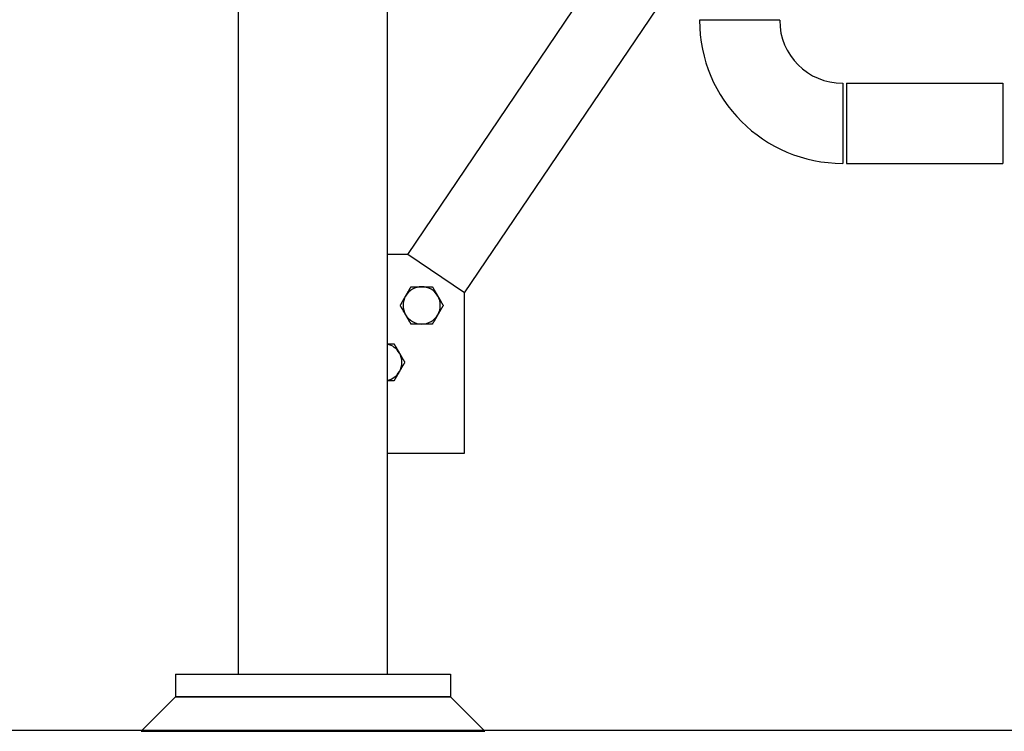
# Model space of a CAD drawing. Header units: inches. Extents: x 36 to 1719, y -84 to 1122.
# Tile 3 of 256: x 226 to 269, y 238 to 270. Entities that reach past the tile are written whole.
import ezdxf

# ---------------------------------------------------------------- set-up
doc = ezdxf.new("R2010")
doc.units = ezdxf.units.IN
doc.header["$LTSCALE"] = 48
doc.header["$MEASUREMENT"] = 0
doc.layers.add('Dimension (ANSI)', color=7, linetype='Continuous', lineweight=25)
doc.layers.add('Visible (ANSI)', color=7, linetype='Continuous', lineweight=30)
doc.styles.add('Note Text (ANSI)', font='tahoma.ttf')
doc.dimstyles.new('Architectural (ANSI)', dxfattribs={"dimscale": 48, "dimtxt": 0.125, "dimasz": 0.098425, "dimexe": 0.125, "dimexo": 0.0625, "dimgap": 0.031496, "dimtad": 0, "dimtih": 1, "dimtoh": 1, "dimdec": 4, "dimrnd": 1e-08, "dimzin": 3, "dimdsep": 46, "dimlunit": 4, "dimtxsty": 'Note Text (ANSI)', "dimcen": 0.09, "dimdle": 0.393701, "dimclrd": 256, "dimclre": 256, "dimclrt": 256, "dimadec": 0, "dimazin": 3, "dimtfac": 0.96, "dimtofl": 0, "dimtmove": 0, "dimatfit": 3, "dimfxl": 1, "dimfrac": 2, "dimtolj": 1, "dimtzin": 12, "dimlwd": -1, "dimlwe": -1, "dimarcsym": 0})

# ---------------------------------------------------------------- blocks, each defined once
blk = doc.blocks.new('*D14')
at = {"layer": 'Defpoints', "color": 0, "transparency": 16777216}
for p in [(250.914, 553.029), (117.211, 238.46), (345.663, 238.46)]:
    blk.add_point(p, dxfattribs=at)
at = {"layer": 'Dimension (ANSI)', "transparency": 16777216}
for p, q in [((247.914, 553.029), (111.211, 553.029)), ((117.211, 548.304), (117.211, 400.26)), ((117.211, 243.184), (117.211, 389.661)), ((342.663, 238.46), (111.211, 238.46))]:
    blk.add_line(p, q, dxfattribs=at)
for points in [[(116.424, 548.304), (117.999, 548.304), (117.211, 553.029)], [(116.424, 243.184), (117.999, 243.184), (117.211, 238.46)]]:
    blk.add_solid(points, dxfattribs=at)
at = {"layer": 'Dimension (ANSI)', "transparency": 16777216, "insert": (97.253, 398.748), "char_height": 6, "attachment_point": 1, "style": 'Note Text (ANSI)'}
blk.add_mtext('\\A1;26\'-2 9/16"', dxfattribs=at)

msp = doc.modelspace()

# ---------------------------------------------------------------- linework, layer by layer
at = {"layer": 'Visible (ANSI)'}
for p, q in [((235.9139, 240.92127), (235.9139, 303.22777)), ((242.4139, 240.92127), (242.4139, 303.22777)), ((243.30016, 259.25048), (254.37339, 275.64885)), ((245.7864, 257.57161), (254.63145, 270.67027)), ((259.5429, 269.48277), (256.0429, 269.48277)), ((262.2929, 266.73277), (262.2929, 263.23277)), ((262.4629, 266.73277), (269.2879, 266.73277)), ((262.4629, 266.73277), (262.4629, 263.23277)), ((269.2879, 266.73277), (269.2879, 263.23277)), ((262.4629, 263.23277), (269.2879, 263.23277)), ((243.30016, 259.25048), (242.4139, 259.25048)), ((245.7864, 257.57161), (243.30016, 259.25048)), ((245.7864, 250.57161), (245.7864, 257.57161)), ((242.4139, 250.57161), (245.7864, 250.57161)), ((233.1639, 240.92127), (233.1639, 239.92127)), ((233.1639, 240.92127), (245.1639, 240.92127)), ((245.1639, 240.92127), (245.1639, 239.92127)), ((231.6639, 238.42127), (233.1639, 239.92127)), ((233.1639, 239.92127), (245.1639, 239.92127)), ((245.1639, 239.92127), (233.1639, 239.92127)), ((246.6639, 238.42127), (245.1639, 239.92127)), ((231.6639, 238.42127), (246.6639, 238.42127))]:
    msp.add_line(p, q, dxfattribs=at)
for centre, radius, start, end in [((262.2929, 269.48277), 6.25, 180, 270), ((262.2929, 269.48277), 2.75, 180, 270), ((243.91104, 257.02802), 0.8125, 90, 150), ((243.91104, 257.02802), 0.8125, 30, 90), ((243.91104, 257.02802), 0.8125, 150, 210), ((243.91104, 257.02802), 0.8125, 330, 30), ((243.91104, 257.02802), 0.8125, 210, 270), ((243.91104, 257.02802), 0.8125, 270, 330), ((242.23217, 254.54178), 0.8125, 30, 77.074895), ((242.23217, 254.54178), 0.8125, 330, 30), ((242.23217, 254.54178), 0.8125, 282.925105, 330)]:
    msp.add_arc(centre, radius, start, end, dxfattribs=at)
for points, weights in [([(243.20739, 257.43427), (243.31624, 257.62281), (243.44194, 257.84052)], [1, 1.0379548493, 1]), ([(243.44194, 257.84052), (243.69333, 257.84052), (243.91104, 257.84052)], [1, 1.0379548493, 1]), ([(243.91104, 257.84052), (244.12874, 257.84052), (244.38013, 257.84052)], [1, 1.0379548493, 1]), ([(244.38013, 257.84052), (244.50583, 257.62281), (244.61468, 257.43427)], [1, 1.0379548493, 1]), ([(242.97284, 257.02802), (243.09854, 257.24573), (243.20739, 257.43427)], [1, 1.0379548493, 1]), ([(244.61468, 257.43427), (244.72354, 257.24573), (244.84923, 257.02802)], [1, 1.0379548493, 1]), ([(243.20739, 256.62177), (243.09854, 256.81031), (242.97284, 257.02802)], [1, 1.0379548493, 1]), ([(244.84923, 257.02802), (244.72354, 256.81031), (244.61468, 256.62177)], [1, 1.0379548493, 1]), ([(243.44194, 256.21552), (243.31624, 256.43323), (243.20739, 256.62177)], [1, 1.0379548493, 1]), ([(244.61468, 256.62177), (244.50583, 256.43323), (244.38013, 256.21552)], [1, 1.0379548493, 1]), ([(243.91104, 256.21552), (243.69333, 256.21552), (243.44194, 256.21552)], [1, 1.0379548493, 1]), ([(244.38013, 256.21552), (244.12874, 256.21552), (243.91104, 256.21552)], [1, 1.0379548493, 1]), ([(242.4139, 255.35428), (242.54901, 255.35428), (242.70126, 255.35428)], [1.01826756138, 1.02264776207, 1]), ([(242.70126, 255.35428), (242.82696, 255.13657), (242.93581, 254.94803)], [1, 1.0379548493, 1]), ([(242.93581, 254.94803), (243.04467, 254.75949), (243.17036, 254.54178)], [1, 1.0379548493, 1]), ([(243.17036, 254.54178), (243.04467, 254.32407), (242.93581, 254.13553)], [1, 1.0379548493, 1]), ([(242.93581, 254.13553), (242.82696, 253.94699), (242.70126, 253.72928)], [1, 1.0379548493, 1]), ([(242.70126, 253.72928), (242.54901, 253.72928), (242.4139, 253.72928)], [1, 1.02264776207, 1.01826756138])]:
    msp.add_rational_spline(points, weights, degree=2, dxfattribs=at)

# ---------------------------------------------------------------- dimensions: what is measured, and where the dimension line sits
at = {"layer": 'Dimension (ANSI)'}
dim = msp.add_linear_dim(base=(117.2113, 238.45957), p1=(250.9139, 553.02877), p2=(345.6629, 238.45957), angle=90, dimstyle='Architectural (ANSI)', override={"dimgap": 0.031496, "dimdec": 4, "dimlfac": 1, "dimtol": 0, "dimlim": 0, "dimtp": 0, "dimtm": 0, "dimtdec": 2, "dimatfit": 1}, dxfattribs=at)
dim.commit()
dim.dimension.update_dxf_attribs({"geometry": '*D14', "text_midpoint": (117.2113, 394.96059), "dimtype": 160})

doc.saveas('drawing.dxf')
